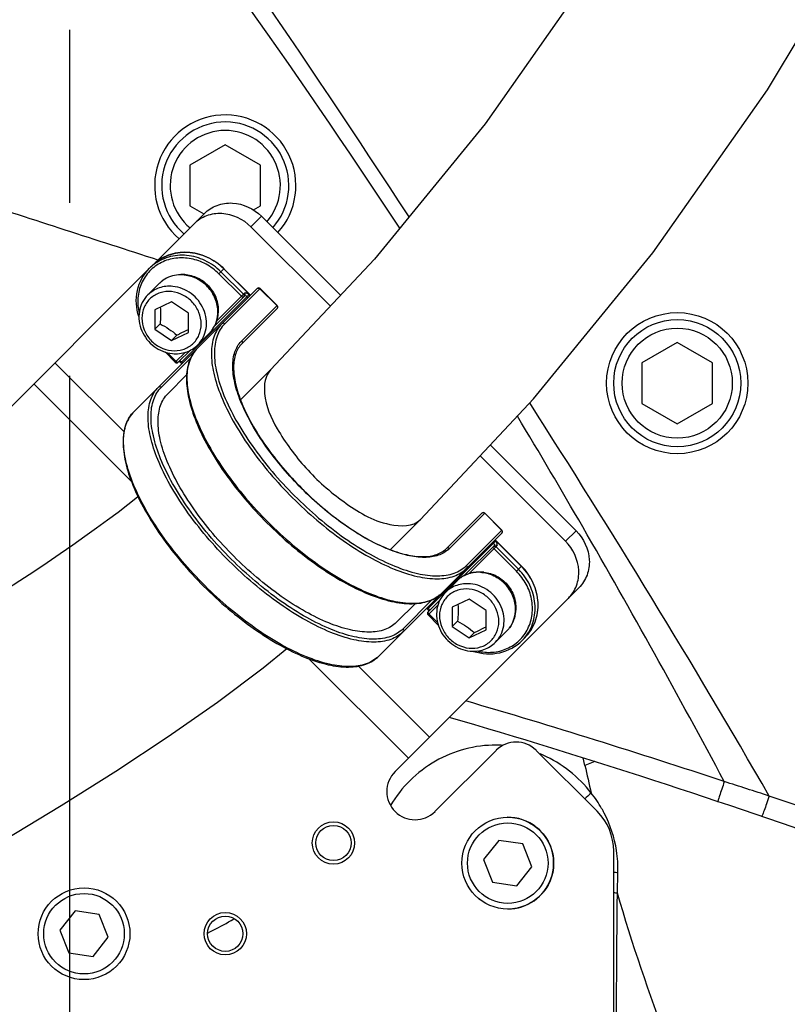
# Model space of a CAD drawing. Header units: millimetres. Extents: x 0 to 5940, y 0 to 4200.
# Tile 65 of 87: x 2712 to 2820, y 2412 to 2552. Entities that reach past the tile are written whole.
import ezdxf

# ---------------------------------------------------------------- set-up
doc = ezdxf.new("R2010")
doc.units = ezdxf.units.MM
doc.header["$LTSCALE"] = 326.7
doc.linetypes.add('CENTER', pattern=[0.6, 0.375, -0.075, 0.075, -0.075])
doc.layers.get('0').update_dxf_attribs({"linetype": 'CONTINUOUS'})
for name, color, linetype in [('304103000015_DXF_AXIS', 7, 'CONTINUOUS'), ('304103000185DXF_CONTINUOUS_LINE', 7, 'CONTINUOUS'), ('304103000186DXF_CONTINUOUS_LINE', 7, 'CONTINUOUS'), ('304105000085DXF_CONTINUOUS_LINE', 7, 'CONTINUOUS'), ('304109000016DXF_CONTINUOUS_LINE', 7, 'CONTINUOUS'), ('501023000027DXF_CONTINUOUS_LINE', 7, 'CONTINUOUS'), ('501023000035DXF_CONTINUOUS_LINE', 7, 'CONTINUOUS'), ('501023000231DXF_CONTINUOUS_LINE', 7, 'CONTINUOUS'), ('604006000004DXF_CONTINUOUS_LINE', 7, 'CONTINUOUS'), ('604006000006DXF_CONTINUOUS_LINE', 7, 'CONTINUOUS'), ('RB15-1-B-JSZL_DXF_DIMENSION', 7, 'CONTINUOUS'), ('XIANLAN_DXF_CONTINUOUS_LINE', 7, 'CONTINUOUS')]:
    doc.layers.add(name, color=color, linetype=linetype)
doc.styles.get("Standard").update_dxf_attribs({"font": 'txt', "width": 0.7})
doc.dimstyles.new('DIMSTYLE_4', dxfattribs={"dimtxt": 85, "dimasz": 45, "dimexe": 1.5, "dimexo": 0, "dimgap": 2.125, "dimtad": 0, "dimtih": 1, "dimtoh": 1, "dimdec": 1, "dimdsep": 46, "dimtxsty": 'Standard', "dimblk": '_FILLED', "dimblk1": '_FILLED', "dimblk2": '_FILLED', "dimcen": 0.09, "dimclrt": 5, "dimazin": 2, "dimtp": 0.8, "dimtm": 0.8, "dimtfac": 1, "dimtdec": 1, "dimtofl": 0, "dimtmove": 0, "dimatfit": 3, "dimldrblk": '_FILLED', "dimfxl": 0, "dimtolj": 1, "dimarcsym": 0})
doc.dimstyles.new('DIMSTYLE_8', dxfattribs={"dimtxt": 85, "dimasz": 45, "dimexe": 1.5, "dimexo": 0, "dimgap": 2.125, "dimtad": 0, "dimtih": 1, "dimtoh": 1, "dimdsep": 46, "dimtxsty": 'Standard', "dimblk": '_FILLED', "dimblk1": '_FILLED', "dimblk2": '_FILLED', "dimcen": 0.09, "dimclrt": 5, "dimazin": 2, "dimtp": 1.2, "dimtm": 1.2, "dimtfac": 1, "dimtofl": 0, "dimtmove": 0, "dimatfit": 3, "dimldrblk": '_FILLED', "dimfxl": 0, "dimtolj": 1, "dimarcsym": 0})
doc.dimstyles.new('DIMSTYLE_9', dxfattribs={"dimtxt": 85, "dimasz": 45, "dimexe": 1.5, "dimexo": 0, "dimgap": 2.125, "dimtad": 1, "dimdec": 1, "dimdsep": 46, "dimtxsty": 'Standard', "dimblk": '_FILLED', "dimblk1": '_FILLED', "dimblk2": '_FILLED', "dimcen": 0.09, "dimclrt": 5, "dimazin": 2, "dimtp": 0.8, "dimtm": 0.8, "dimtfac": 1, "dimtdec": 1, "dimtofl": 0, "dimtmove": 0, "dimatfit": 3, "dimldrblk": '_FILLED', "dimfxl": 0, "dimtolj": 1, "dimarcsym": 0})

# ---------------------------------------------------------------- blocks, each defined once
blk = doc.blocks.new('*D5')
at = {"layer": 'RB15-1-B-JSZL_DXF_DIMENSION', "color": 2, "linetype": 'Continuous', "transparency": 16777216}
blk.add_line((3201.24, 2432.3), (3201.24, 1692.45), dxfattribs=at)
blk = doc.blocks.new('_FILLED')
at = {"color": 0, "linetype": 'ByBlock'}
blk.add_solid([(0, 0), (-1, 0.1667), (-1, -0.1667)], dxfattribs=at)
blk = doc.blocks.new('*D17')
at = {"layer": 'RB15-1-B-JSZL_DXF_DIMENSION', "color": 2, "linetype": 'Continuous', "transparency": 16777216}
blk.add_line((4228.9, 2523.27), (4228.9, 3795.36), dxfattribs=at)
blk = doc.blocks.new('*D18')
at = {"layer": 'RB15-1-B-JSZL_DXF_DIMENSION', "color": 2, "linetype": 'Continuous', "transparency": 16777216}
for p, q in [((3146.55, 2685.51), (3146.55, 1944.24)), ((3146.55, 1944.24), (3074.07, 1851.07)), ((3074.07, 1851.07), (3074.07, 1692.45))]:
    blk.add_line(p, q, dxfattribs=at)
blk = doc.blocks.new('*D19')
at = {"layer": 'RB15-1-B-JSZL_DXF_DIMENSION', "color": 2, "linetype": 'Continuous', "transparency": 16777216}
for p, q in [((2883.9, 2647.27), (2330.31, 2647.27)), ((2345.31, 2647.27), (2345.31, 2422.52)), ((2345.31, 2197.77), (2345.31, 2422.52)), ((2784.53, 2197.77), (2330.31, 2197.77))]:
    blk.add_line(p, q, dxfattribs=at)
at = {"layer": 'RB15-1-B-JSZL_DXF_DIMENSION', "color": 2, "linetype": 'Continuous', "transparency": 16777216, "xscale": 45, "yscale": 45, "zscale": 45}
for p, rotation in [((2345.31, 2647.27), 90), ((2345.31, 2197.77), 270)]:
    blk.add_blockref('_FILLED', p, dxfattribs=dict(at, rotation=rotation))

msp = doc.modelspace()

# ---------------------------------------------------------------- linework, layer by layer
at = {"layer": '304103000015_DXF_AXIS', "color": 7, "linetype": 'CENTER'}
msp.add_line((2718.902, 2182.768), (2718.902, 3042.317), dxfattribs=at)
at = {"layer": '304103000185DXF_CONTINUOUS_LINE', "color": 7, "linetype": 'Continuous'}
msp.add_circle((2804.902, 2500.268), 10, dxfattribs=at)
for centre, radius, start, end in [((2740.902, 2528.268), 10, 318.14881, 229.07337), ((2492.493, 1492.955), 1000, 70.260189, 73.732504)]:
    msp.add_arc(centre, radius, start, end, dxfattribs=at)
at = {"layer": '304103000185DXF_CONTINUOUS_LINE', "color": 9, "linetype": 'Continuous'}
for centre, radius, start, end in [((1884.435, 1955.717), 1047.649, 30.022929, 31.018895), ((1698.355, 1848.987), 1262.164, 28.117458, 29.991378), ((2484.1, 1459.171), 1037.673, 71.604531, 73.722553), ((2556.661, 1639.099), 844.127, 71.969716, 72.424011), ((2498.431, 1504.02), 990.69, 70.36141, 71.185402)]:
    msp.add_arc(centre, radius, start, end, dxfattribs=at)
for points in [[(2766.941, 2523.852), (2752.07, 2546.539), (2736.813, 2568.994), (2720.735, 2590.842)], [(2765.601, 2522.21), (2750.686, 2545.062), (2734.654, 2567.191), (2718.119, 2588.898)], [(2704.998, 2526.285), (2713.786, 2523.432), (2722.577, 2520.584), (2731.368, 2517.739)], [(2817.935, 2441.774), (2807.094, 2460.612), (2795.719, 2479.146), (2784.024, 2497.467)]]:
    msp.add_open_spline(points, degree=3, dxfattribs=at)
for points, knots in [([(2811.563, 2443.82), (2811.442, 2443.46), (2811.223, 2442.798), (2810.952, 2442.01), (2810.799, 2441.51), (2810.686, 2441.238), (2810.687, 2441.108), (2810.61, 2441.006), (2810.628, 2441)], [0, 0, 0, 0, 0.3833941, 0.7076693, 0.8317524, 0.92405, 0.9807652, 1, 1, 1, 1]), ([(2817.935, 2441.774), (2817.809, 2441.404), (2817.57, 2440.723), (2817.281, 2439.912), (2817.081, 2439.404), (2816.98, 2439.117), (2816.903, 2439.001), (2816.873, 2438.881), (2816.853, 2438.888)], [0, 0, 0, 0, 0.3801231, 0.7045795, 0.8293374, 0.9223936, 0.9798122, 1, 1, 1, 1])]:
    msp.add_open_spline(points, degree=3, knots=knots, dxfattribs=at)
at = {"layer": '304103000186DXF_CONTINUOUS_LINE', "color": 9, "linetype": 'Continuous'}
for p, q in [((2791.83, 2446.114), (2791.59, 2447.171)), ((2791.83, 2446.114), (2791.597, 2447.173)), ((2793.22, 2446.646), (2791.83, 2446.114)), ((2796.426, 2428.034), (2796.502, 2430.937))]:
    msp.add_line(p, q, dxfattribs=at)
for centre, radius, start, end in [((2779.127, 2432.161), 16.826, 86.96177, 89.51684), ((2779.092, 2432.045), 16.947, 66.29002, 67.77106), ((3068.824, 2506.722), 283.547, 192.34202, 193.15601), ((2779.266, 2431.372), 17.26, 30.09255, 38.79072), ((2779.425, 2431.464), 17.076, 27.49314, 30.09262), ((2779.058, 2431.396), 17.45, 358.49149, 8.7091), ((2798.613, 2446.262), 15.47, 259.72335, 262.15688), ((2798.577, 2443.236), 15.354, 259.79652, 261.94422), ((2715.327, 2469.207), 52.229, 296.28663, 299.92311), ((2719.325, 2462.151), 44.119, 299.99327, 301.13904)]:
    msp.add_arc(centre, radius, start, end, dxfattribs=at)
for points, knots in [([(2779.269, 2448.986), (2776.303, 2449.011), (2770.239, 2447.415), (2765.829, 2443.001), (2764.292, 2440.448)], [0, 0, 0, 0, 0.4989129, 1, 1, 1, 1]), ([(2819.402, 2373.016), (2817.012, 2377.346), (2807.839, 2395.004), (2800.603, 2413.678), (2796.426, 2428.034)], [0, 0, 0, 0, 0.2485523, 1, 1, 1, 1])]:
    msp.add_open_spline(points, degree=3, knots=knots, dxfattribs=at)
for points in [[(2792.719, 2442.185), (2790.962, 2444.483), (2788.555, 2446.398), (2785.906, 2447.561)], [(2792.719, 2442.185), (2792.402, 2441.905), (2792.09, 2441.619), (2791.786, 2441.325)], [(2796.307, 2434.038), (2796.024, 2435.879), (2795.432, 2437.696), (2794.573, 2439.348)], [(2796.209, 2401.06), (2796.279, 2410.052), (2796.352, 2419.043), (2796.426, 2428.034)]]:
    msp.add_open_spline(points, degree=3, dxfattribs=at)
at = {"layer": '304105000085DXF_CONTINUOUS_LINE', "color": 7, "linetype": 'Continuous'}
for p, q in [((2737.942, 2524.308), (2730.591, 2516.956)), ((2757.227, 2512.714), (2746.03, 2523.911)), ((2755.781, 2511.171), (2744.536, 2522.416)), ((2659.689, 2446.054), (2730.172, 2516.538)), ((2790.578, 2479.363), (2778.437, 2491.504)), ((2789.084, 2477.869), (2776.991, 2489.961)), ((2764.944, 2445.243), (2790.975, 2471.275)), ((2770.6, 2439.586), (2779.263, 2448.249)), ((2784.92, 2448.249), (2793.559, 2439.611)), ((2795.902, 2395.268), (2795.902, 2433.954))]:
    msp.add_line(p, q, dxfattribs=at)
at = {"layer": '304105000085DXF_CONTINUOUS_LINE', "color": 9, "linetype": 'Continuous'}
for p, q in [((2746.03, 2523.911), (2744.536, 2522.416)), ((2716.79, 2503.156), (2726.57, 2493.376)), ((2713.802, 2500.167), (2727.646, 2486.323)), ((2790.578, 2479.363), (2789.084, 2477.869)), ((2752.707, 2461.262), (2766.835, 2447.134)), ((2759.76, 2460.186), (2769.823, 2450.123))]:
    msp.add_line(p, q, dxfattribs=at)
at = {"layer": '304105000085DXF_CONTINUOUS_LINE', "color": 7, "linetype": 'Continuous'}
for centre, radius in [((2756.223, 2435.123), 3), ((2756.223, 2435.123), 2.5), ((2740.902, 2422.268), 3), ((2740.902, 2422.268), 2.5)]:
    msp.add_circle(centre, radius, dxfattribs=at)
for centre, radius, start, end in [((2782.092, 2445.421), 4, 45, 135), ((2767.772, 2442.415), 4, 135, 315), ((2787.902, 2433.954), 8, 0, 45)]:
    msp.add_arc(centre, radius, start, end, dxfattribs=at)
for points, knots in [([(2737.942, 2524.308), (2738.444, 2524.81), (2739.707, 2525.61), (2742.692, 2526.05), (2744.962, 2524.979), (2746.03, 2523.911)], [0, 0, 0, 0, 0.240643, 0.4881717, 1, 1, 1, 1]), ([(2744.536, 2522.416), (2743.468, 2523.484), (2741.198, 2524.556), (2738.213, 2524.116), (2736.95, 2523.316), (2736.448, 2522.814)], [0, 0, 0, 0, 0.5118283, 0.759357, 1, 1, 1, 1]), ([(2790.578, 2479.363), (2791.646, 2478.295), (2792.717, 2476.025), (2792.277, 2473.04), (2791.477, 2471.777), (2790.975, 2471.275)], [0, 0, 0, 0, 0.5118283, 0.759357, 1, 1, 1, 1]), ([(2789.481, 2469.781), (2789.983, 2470.283), (2790.783, 2471.546), (2791.223, 2474.531), (2790.152, 2476.8), (2789.084, 2477.869)], [0, 0, 0, 0, 0.240643, 0.4881717, 1, 1, 1, 1])]:
    msp.add_open_spline(points, degree=3, knots=knots, dxfattribs=at)
at = {"layer": '304109000016DXF_CONTINUOUS_LINE', "color": 7, "linetype": 'Continuous'}
for p, q in [((2730.172, 2516.538), (2730.591, 2516.956)), ((2744.468, 2512.732), (2740.72, 2516.479)), ((2736.959, 2505.222), (2745.41, 2513.674)), ((2739.379, 2508.35), (2743.663, 2512.634)), ((2745.834, 2513.674), (2748.238, 2511.269)), ((2743.248, 2505.855), (2748.238, 2510.845)), ((2727.987, 2496.25), (2736.438, 2504.702)), ((2732.371, 2504.687), (2733.831, 2503.227)), ((2734.256, 2503.227), (2735.962, 2504.933)), ((2734.614, 2503.161), (2734.756, 2503.019)), ((2732.771, 2498.772), (2735.478, 2501.479)), ((2777.23, 2481.854), (2772.239, 2476.863)), ((2777.654, 2481.854), (2780.058, 2479.45)), ((2771.607, 2470.574), (2780.058, 2479.025)), ((2782.864, 2474.336), (2779.116, 2478.084)), ((2774.739, 2473), (2779.019, 2477.279)), ((2762.635, 2461.602), (2771.086, 2470.053)), ((2765.156, 2466.386), (2767.864, 2469.094)), ((2771.316, 2469.576), (2769.611, 2467.871)), ((2769.404, 2468.371), (2769.545, 2468.23)), ((2769.611, 2467.447), (2771.07, 2465.988)), ((2783.341, 2464.206), (2782.923, 2463.788))]:
    msp.add_line(p, q, dxfattribs=at)
at = {"layer": '304109000016DXF_CONTINUOUS_LINE', "color": 9, "linetype": 'Continuous'}
for p, q in [((2740, 2515.759), (2740.72, 2516.479)), ((2743.182, 2512.577), (2740, 2515.759)), ((2743.464, 2512.859), (2740.282, 2516.041)), ((2744.448, 2512.712), (2740.7, 2516.46)), ((2734.614, 2503.161), (2744.247, 2512.794)), ((2739.671, 2509.067), (2743.643, 2513.039)), ((2745.834, 2513.674), (2740.824, 2508.663)), ((2744.106, 2512.37), (2743.965, 2512.512)), ((2744.388, 2512.652), (2744.247, 2512.794)), ((2745.814, 2513.654), (2748.218, 2511.25)), ((2743.228, 2506.259), (2748.238, 2511.269)), ((2732.73, 2504.573), (2733.954, 2503.349)), ((2733.831, 2503.227), (2735.253, 2504.648)), ((2731.852, 2499.691), (2736.032, 2503.872)), ((2734.737, 2503.283), (2734.878, 2503.142)), ((2777.654, 2481.854), (2772.643, 2476.843)), ((2777.634, 2481.834), (2780.038, 2479.43)), ((2775.048, 2474.439), (2780.058, 2479.45)), ((2769.545, 2468.23), (2779.178, 2477.863)), ((2778.896, 2477.581), (2778.755, 2477.722)), ((2779.178, 2477.863), (2779.037, 2478.004)), ((2782.844, 2474.316), (2779.096, 2478.064)), ((2775.451, 2473.287), (2779.423, 2477.259)), ((2782.144, 2473.616), (2778.962, 2476.798)), ((2782.426, 2473.898), (2779.244, 2477.08)), ((2782.144, 2473.616), (2782.864, 2474.336)), ((2770.256, 2469.648), (2766.076, 2465.467)), ((2769.526, 2468.494), (2769.668, 2468.352)), ((2771.029, 2468.865), (2769.611, 2467.447)), ((2769.733, 2467.569), (2770.965, 2466.338))]:
    msp.add_line(p, q, dxfattribs=at)
for centre, radius, start, end in [((2734.533, 2512.177), 6.168, 129.52867, 134.99515), ((2745.86, 2503.628), 3.722, 135.00629, 139.87335), ((2770.012, 2479.475), 3.722, 310.12664, 314.99371), ((2778.561, 2468.149), 6.168, 315.00485, 320.47133)]:
    msp.add_arc(centre, radius, start, end, dxfattribs=at)
at = {"layer": '304109000016DXF_CONTINUOUS_LINE', "color": 7, "linetype": 'Continuous'}
for centre, start, end in [((2745.622, 2513.461), 45, 135), ((2748.026, 2511.057), 315, 45), ((2736.65, 2504.489), 90.95973, 135), ((2734.043, 2503.439), 225, 315), ((2777.442, 2481.642), 45, 135), ((2779.846, 2479.237), 315, 45), ((2770.874, 2470.265), 315, 359.02773), ((2769.823, 2467.659), 135, 225)]:
    msp.add_arc(centre, 0.3, start, end, dxfattribs=at)
at = {"layer": '304109000016DXF_CONTINUOUS_LINE', "color": 9, "linetype": 'Continuous'}
for points, knots in [([(2740, 2515.759), (2739.463, 2516.296), (2738.238, 2517.214), (2736.112, 2517.99), (2733.901, 2518.087), (2731.826, 2517.48), (2730.106, 2516.222), (2728.93, 2514.442), (2728.416, 2512.338), (2728.542, 2510.88), (2728.713, 2510.172)], [0, 0, 0, 0, 0.131967, 0.2617047, 0.3877901, 0.5101634, 0.6302787, 0.7505683, 0.8733863, 1, 1, 1, 1]), ([(2740.7, 2516.46), (2740.013, 2517.147), (2738.4, 2518.275), (2735.589, 2518.984), (2732.794, 2518.587), (2731.218, 2517.584), (2730.591, 2516.956)], [0, 0, 0, 0, 0.2612363, 0.5160374, 0.7614496, 1, 1, 1, 1]), ([(2740.282, 2516.041), (2739.632, 2516.691), (2738.118, 2517.771), (2735.482, 2518.521), (2732.821, 2518.291), (2731.257, 2517.47), (2730.608, 2516.934)], [0, 0, 0, 0, 0.2605637, 0.5153215, 0.7612784, 1, 1, 1, 1]), ([(2745.41, 2513.674), (2745.466, 2513.729), (2745.589, 2513.765), (2745.692, 2513.732), (2745.718, 2513.72)], [0, 0, 0, 0, 0.733897, 1, 1, 1, 1]), ([(2743.484, 2512.455), (2743.454, 2512.425), (2743.313, 2512.457), (2743.233, 2512.527), (2743.182, 2512.577)], [0, 0, 0, 0, 0.3682463, 1, 1, 1, 1]), ([(2743.484, 2512.455), (2743.534, 2512.505), (2743.589, 2512.661), (2743.517, 2512.806), (2743.464, 2512.859)], [0, 0, 0, 0, 0.4826117, 1, 1, 1, 1]), ([(2744.247, 2512.794), (2744.145, 2512.895), (2743.986, 2513.035), (2743.703, 2513.098), (2743.643, 2513.039)], [0, 0, 0, 0, 0.6317371, 1, 1, 1, 1]), ([(2743.663, 2512.634), (2743.713, 2512.684), (2743.769, 2512.84), (2743.697, 2512.985), (2743.643, 2513.039)], [0, 0, 0, 0, 0.4826444, 1, 1, 1, 1]), ([(2743.965, 2512.512), (2743.914, 2512.562), (2743.834, 2512.632), (2743.693, 2512.664), (2743.663, 2512.634)], [0, 0, 0, 0, 0.6317536, 1, 1, 1, 1]), ([(2748.218, 2511.25), (2748.272, 2511.196), (2748.344, 2511.051), (2748.288, 2510.895), (2748.238, 2510.845)], [0, 0, 0, 0, 0.5173556, 1, 1, 1, 1]), ([(2740.419, 2508.683), (2739.93, 2508.194), (2739.139, 2506.865), (2738.817, 2504.392), (2739.217, 2501.496), (2740.303, 2498.244), (2742.033, 2494.739), (2745.206, 2489.761), (2750.248, 2483.863), (2756.146, 2478.822), (2761.123, 2475.649), (2764.628, 2473.918), (2767.88, 2472.832), (2770.776, 2472.433), (2773.249, 2472.755), (2774.579, 2473.546), (2775.067, 2474.035)], [0, 0, 0, 0, 0.0364412, 0.0784463, 0.1291543, 0.189366, 0.2584049, 0.3346972, 0.5, 0.6653028, 0.7415951, 0.810634, 0.8708457, 0.9215537, 0.9635588, 1, 1, 1, 1]), ([(2740.824, 2508.663), (2740.341, 2508.18), (2739.559, 2506.867), (2739.241, 2504.425), (2739.636, 2501.564), (2740.708, 2498.352), (2742.418, 2494.889), (2745.552, 2489.973), (2750.532, 2484.147), (2756.358, 2479.168), (2761.274, 2476.033), (2764.736, 2474.324), (2767.948, 2473.251), (2770.809, 2472.857), (2773.251, 2473.175), (2774.565, 2473.956), (2775.048, 2474.439)], [0, 0, 0, 0, 0.0364411, 0.0784463, 0.1291543, 0.1893659, 0.2584048, 0.3346971, 0.5, 0.6653029, 0.7415952, 0.8106341, 0.8708457, 0.9215537, 0.9635589, 1, 1, 1, 1]), ([(2740.824, 2508.663), (2740.77, 2508.717), (2740.625, 2508.788), (2740.469, 2508.733), (2740.419, 2508.683)], [0, 0, 0, 0, 0.5173556, 1, 1, 1, 1]), ([(2772.411, 2476.63), (2771.965, 2476.254), (2770.793, 2475.675), (2768.69, 2475.499), (2766.247, 2475.901), (2763.523, 2476.857), (2760.601, 2478.333), (2756.472, 2480.998), (2751.578, 2485.194), (2747.382, 2490.087), (2744.718, 2494.217), (2743.241, 2497.138), (2742.285, 2499.863), (2741.883, 2502.306), (2742.059, 2504.408), (2742.638, 2505.58), (2743.014, 2506.026)], [0, 0, 0, 0, 0.0366833, 0.0794161, 0.1307918, 0.1913469, 0.2603326, 0.3362075, 0.5, 0.6637925, 0.7396675, 0.8086531, 0.8692082, 0.9205839, 0.9633167, 1, 1, 1, 1]), ([(2743.228, 2506.259), (2743.281, 2506.206), (2743.353, 2506.061), (2743.297, 2505.904), (2743.248, 2505.855)], [0, 0, 0, 0, 0.5173556, 1, 1, 1, 1]), ([(2736.959, 2505.222), (2736.47, 2504.733), (2735.678, 2503.404), (2735.357, 2500.931), (2735.756, 2498.035), (2736.842, 2494.783), (2738.572, 2491.278), (2741.746, 2486.301), (2746.787, 2480.403), (2752.685, 2475.361), (2757.662, 2472.188), (2761.168, 2470.458), (2764.419, 2469.372), (2767.316, 2468.972), (2769.788, 2469.294), (2771.118, 2470.085), (2771.607, 2470.574)], [0, 0, 0, 0, 0.0364412, 0.0784463, 0.1291543, 0.189366, 0.2584049, 0.3346972, 0.5, 0.6653028, 0.7415951, 0.810634, 0.8708457, 0.9215537, 0.9635588, 1, 1, 1, 1]), ([(2733.954, 2503.349), (2734.005, 2503.298), (2734.084, 2503.228), (2734.226, 2503.197), (2734.256, 2503.227)], [0, 0, 0, 0, 0.6317536, 1, 1, 1, 1]), ([(2734.435, 2503.406), (2734.465, 2503.435), (2734.606, 2503.404), (2734.686, 2503.334), (2734.737, 2503.283)], [0, 0, 0, 0, 0.3682464, 1, 1, 1, 1]), ([(2731.447, 2499.711), (2731.497, 2499.761), (2731.653, 2499.816), (2731.798, 2499.745), (2731.852, 2499.691)], [0, 0, 0, 0, 0.4826444, 1, 1, 1, 1]), ([(2766.095, 2465.063), (2765.607, 2464.574), (2764.277, 2463.783), (2761.804, 2463.461), (2758.908, 2463.86), (2755.656, 2464.946), (2752.151, 2466.677), (2747.174, 2469.85), (2741.276, 2474.891), (2736.234, 2480.789), (2733.061, 2485.767), (2731.331, 2489.272), (2730.245, 2492.524), (2729.845, 2495.42), (2730.167, 2497.893), (2730.958, 2499.222), (2731.447, 2499.711)], [0, 0, 0, 0, 0.0364412, 0.0784463, 0.1291543, 0.189366, 0.2584049, 0.3346972, 0.5, 0.6653028, 0.7415951, 0.810634, 0.8708457, 0.9215537, 0.9635588, 1, 1, 1, 1]), ([(2766.076, 2465.467), (2765.593, 2464.984), (2764.279, 2464.203), (2761.837, 2463.885), (2758.976, 2464.279), (2755.764, 2465.352), (2752.302, 2467.061), (2747.386, 2470.196), (2741.56, 2475.175), (2736.58, 2481.001), (2733.446, 2485.917), (2731.736, 2489.38), (2730.664, 2492.592), (2730.269, 2495.453), (2730.587, 2497.895), (2731.369, 2499.208), (2731.852, 2499.691)], [0, 0, 0, 0, 0.0364411, 0.0784463, 0.1291543, 0.1893659, 0.2584048, 0.3346971, 0.5, 0.6653029, 0.7415952, 0.8106341, 0.8708457, 0.9215537, 0.9635589, 1, 1, 1, 1]), ([(2762.635, 2461.602), (2762.146, 2461.113), (2760.816, 2460.322), (2758.344, 2460), (2755.447, 2460.4), (2752.196, 2461.486), (2748.69, 2463.216), (2743.713, 2466.389), (2737.815, 2471.431), (2732.774, 2477.329), (2729.6, 2482.306), (2727.87, 2485.811), (2726.784, 2489.063), (2726.385, 2491.959), (2726.706, 2494.432), (2727.498, 2495.762), (2727.987, 2496.25)], [0, 0, 0, 0, 0.0364412, 0.0784463, 0.1291543, 0.189366, 0.2584049, 0.3346972, 0.5, 0.6653028, 0.7415951, 0.810634, 0.8708457, 0.9215537, 0.9635588, 1, 1, 1, 1]), ([(2777.23, 2481.854), (2777.285, 2481.91), (2777.409, 2481.945), (2777.512, 2481.912), (2777.538, 2481.9)], [0, 0, 0, 0, 0.733897, 1, 1, 1, 1]), ([(2780.038, 2479.43), (2780.092, 2479.376), (2780.163, 2479.232), (2780.108, 2479.075), (2780.058, 2479.025)], [0, 0, 0, 0, 0.5173556, 1, 1, 1, 1]), ([(2779.019, 2477.279), (2779.048, 2477.308), (2779.017, 2477.45), (2778.947, 2477.53), (2778.896, 2477.581)], [0, 0, 0, 0, 0.3682464, 1, 1, 1, 1]), ([(2779.423, 2477.259), (2779.482, 2477.318), (2779.419, 2477.601), (2779.28, 2477.761), (2779.178, 2477.863)], [0, 0, 0, 0, 0.368262, 1, 1, 1, 1]), ([(2772.643, 2476.843), (2772.59, 2476.897), (2772.445, 2476.969), (2772.289, 2476.913), (2772.239, 2476.863)], [0, 0, 0, 0, 0.5173556, 1, 1, 1, 1]), ([(2778.962, 2476.798), (2778.911, 2476.849), (2778.841, 2476.928), (2778.81, 2477.07), (2778.839, 2477.1)], [0, 0, 0, 0, 0.6317536, 1, 1, 1, 1]), ([(2778.839, 2477.1), (2778.889, 2477.149), (2779.045, 2477.205), (2779.19, 2477.133), (2779.244, 2477.08)], [0, 0, 0, 0, 0.4826132, 1, 1, 1, 1]), ([(2779.019, 2477.279), (2779.068, 2477.329), (2779.225, 2477.384), (2779.37, 2477.312), (2779.423, 2477.259)], [0, 0, 0, 0, 0.4826444, 1, 1, 1, 1]), ([(2775.048, 2474.439), (2775.101, 2474.386), (2775.173, 2474.241), (2775.117, 2474.085), (2775.067, 2474.035)], [0, 0, 0, 0, 0.5173556, 1, 1, 1, 1]), ([(2776.557, 2462.328), (2777.265, 2462.158), (2778.723, 2462.032), (2780.827, 2462.545), (2782.607, 2463.722), (2783.865, 2465.442), (2784.471, 2467.517), (2784.374, 2469.728), (2783.598, 2471.854), (2782.681, 2473.079), (2782.144, 2473.616)], [0, 0, 0, 0, 0.1266128, 0.2494301, 0.3697195, 0.4898352, 0.612209, 0.7382949, 0.8680328, 1, 1, 1, 1]), ([(2783.318, 2464.223), (2783.854, 2464.873), (2784.675, 2466.437), (2784.905, 2469.098), (2784.156, 2471.734), (2783.076, 2473.247), (2782.426, 2473.898)], [0, 0, 0, 0, 0.2387216, 0.4846785, 0.7394363, 1, 1, 1, 1]), ([(2783.341, 2464.206), (2783.969, 2464.834), (2784.971, 2466.41), (2785.368, 2469.205), (2784.66, 2472.016), (2783.531, 2473.629), (2782.844, 2474.316)], [0, 0, 0, 0, 0.2385504, 0.4839626, 0.7387637, 1, 1, 1, 1]), ([(2769.611, 2467.871), (2769.581, 2467.842), (2769.613, 2467.7), (2769.683, 2467.62), (2769.733, 2467.569)], [0, 0, 0, 0, 0.3682463, 1, 1, 1, 1]), ([(2769.668, 2468.352), (2769.719, 2468.302), (2769.788, 2468.222), (2769.82, 2468.08), (2769.79, 2468.051)], [0, 0, 0, 0, 0.6317536, 1, 1, 1, 1]), ([(2766.095, 2465.063), (2766.145, 2465.113), (2766.201, 2465.269), (2766.129, 2465.414), (2766.076, 2465.467)], [0, 0, 0, 0, 0.4826444, 1, 1, 1, 1])]:
    msp.add_open_spline(points, degree=3, knots=knots, dxfattribs=at)
at = {"layer": '304109000016DXF_CONTINUOUS_LINE', "color": 7, "linetype": 'Continuous'}
for points, knots in [([(2730.591, 2516.956), (2731.222, 2517.588), (2732.804, 2518.596), (2735.608, 2518.998), (2738.421, 2518.293), (2740.034, 2517.166), (2740.72, 2516.479)], [0, 0, 0, 0, 0.2395436, 0.4853109, 0.7396804, 1, 1, 1, 1]), ([(2728.65, 2509.689), (2728.279, 2510.871), (2728.107, 2513.422), (2729.331, 2515.697), (2730.172, 2516.538)], [0, 0, 0, 0, 0.5101223, 1, 1, 1, 1]), ([(2743.248, 2505.855), (2742.861, 2505.468), (2742.231, 2504.401), (2741.98, 2502.393), (2742.316, 2500.002), (2743.227, 2497.29), (2744.681, 2494.352), (2747.352, 2490.17), (2751.594, 2485.209), (2756.554, 2480.967), (2760.736, 2478.297), (2763.674, 2476.843), (2766.387, 2475.932), (2768.778, 2475.596), (2770.785, 2475.847), (2771.853, 2476.477), (2772.239, 2476.863)], [0, 0, 0, 0, 0.0345783, 0.0754801, 0.1258791, 0.1863142, 0.2559033, 0.3329399, 0.4999995, 0.6670592, 0.744096, 0.8136852, 0.8741205, 0.9245197, 0.9654217, 1, 1, 1, 1]), ([(2736.959, 2505.222), (2736.447, 2504.711), (2735.624, 2503.338), (2735.284, 2500.805), (2735.681, 2497.876), (2736.764, 2494.615), (2738.488, 2491.115), (2741.646, 2486.154), (2746.665, 2480.281), (2752.539, 2475.262), (2757.499, 2472.104), (2761, 2470.38), (2764.26, 2469.296), (2767.189, 2468.9), (2769.722, 2469.24), (2771.095, 2470.063), (2771.607, 2470.574)], [0, 0, 0, 0, 0.037951, 0.0808571, 0.1318212, 0.1918524, 0.2604432, 0.3361286, 0.5000004, 0.6638722, 0.7395575, 0.8081481, 0.8681791, 0.9191431, 0.962049, 1, 1, 1, 1]), ([(2734.363, 2503.342), (2734.368, 2503.339), (2734.381, 2503.334), (2734.392, 2503.328), (2734.399, 2503.325)], [0, 0, 0, 0, 0.4688707, 1, 1, 1, 1]), ([(2765.156, 2466.386), (2764.699, 2465.929), (2763.457, 2465.19), (2761.145, 2464.889), (2758.438, 2465.262), (2755.399, 2466.277), (2752.123, 2467.895), (2747.47, 2470.861), (2741.958, 2475.573), (2737.245, 2481.086), (2734.279, 2485.738), (2732.662, 2489.014), (2731.647, 2492.054), (2731.274, 2494.761), (2731.574, 2497.072), (2732.314, 2498.315), (2732.771, 2498.772)], [0, 0, 0, 0, 0.0364413, 0.0784464, 0.1291543, 0.1893659, 0.2584051, 0.3346971, 0.5, 0.6653029, 0.7415949, 0.8106341, 0.8708457, 0.9215536, 0.9635587, 1, 1, 1, 1]), ([(2727.987, 2496.25), (2727.475, 2495.739), (2726.652, 2494.366), (2726.312, 2491.833), (2726.709, 2488.904), (2727.792, 2485.643), (2729.516, 2482.143), (2732.674, 2477.182), (2737.693, 2471.309), (2743.567, 2466.29), (2748.527, 2463.132), (2752.028, 2461.408), (2755.288, 2460.324), (2758.217, 2459.928), (2760.75, 2460.268), (2762.124, 2461.091), (2762.635, 2461.602)], [0, 0, 0, 0, 0.037951, 0.0808571, 0.1318212, 0.1918524, 0.2604432, 0.3361286, 0.5000004, 0.6638722, 0.7395575, 0.8081481, 0.8681791, 0.9191431, 0.962049, 1, 1, 1, 1]), ([(2783.341, 2464.206), (2783.972, 2464.838), (2784.981, 2466.42), (2785.383, 2469.224), (2784.677, 2472.037), (2783.55, 2473.65), (2782.864, 2474.336)], [0, 0, 0, 0, 0.2395436, 0.4853109, 0.7396804, 1, 1, 1, 1]), ([(2776.062, 2462.269), (2777.246, 2461.895), (2779.801, 2461.72), (2782.08, 2462.945), (2782.923, 2463.788)], [0, 0, 0, 0, 0.5101447, 1, 1, 1, 1])]:
    msp.add_open_spline(points, degree=3, knots=knots, dxfattribs=at)
at = {"layer": '304109000016DXF_CONTINUOUS_LINE', "color": 9, "linetype": 'Continuous'}
for points in [[(2745.718, 2513.72), (2745.754, 2513.704), (2745.787, 2513.681), (2745.814, 2513.654)], [(2736.438, 2504.702), (2736.488, 2504.752), (2736.566, 2504.779), (2736.637, 2504.775)], [(2777.538, 2481.9), (2777.574, 2481.884), (2777.606, 2481.861), (2777.634, 2481.834)], [(2771.16, 2470.252), (2771.163, 2470.182), (2771.136, 2470.103), (2771.086, 2470.053)]]:
    msp.add_open_spline(points, degree=3, dxfattribs=at)
at = {"layer": '304109000016DXF_CONTINUOUS_LINE', "color": 7, "linetype": 'Continuous'}
for points in [[(2734.399, 2503.325), (2734.434, 2503.307), (2734.467, 2503.285), (2734.499, 2503.261)], [(2734.499, 2503.261), (2734.54, 2503.231), (2734.578, 2503.197), (2734.614, 2503.161)], [(2769.545, 2468.23), (2769.577, 2468.198), (2769.608, 2468.164), (2769.635, 2468.128)], [(2769.635, 2468.128), (2769.658, 2468.099), (2769.679, 2468.068), (2769.697, 2468.036)], [(2769.697, 2468.036), (2769.708, 2468.018), (2769.717, 2468), (2769.725, 2467.981)]]:
    msp.add_open_spline(points, degree=3, dxfattribs=at)
at = {"layer": '501023000027DXF_CONTINUOUS_LINE', "color": 7, "linetype": 'Continuous'}
for p, q in [((2731.552, 2514.382), (2729.938, 2512.768)), ((2733.294, 2511.795), (2730.908, 2510.658)), ((2735.68, 2510.19), (2733.294, 2511.795)), ((2730.908, 2510.658), (2730.908, 2507.916)), ((2735.68, 2507.449), (2735.68, 2510.19)), ((2739.848, 2510.055), (2739.848, 2510.061)), ((2739.848, 2510.055), (2739.848, 2510.061)), ((2730.908, 2507.916), (2731.665, 2508.674)), ((2730.908, 2507.916), (2733.294, 2506.312)), ((2733.294, 2506.312), (2735.68, 2507.449)), ((2733.294, 2506.312), (2734.051, 2507.069)), ((2738.623, 2507.311), (2737.009, 2505.697)), ((2773.695, 2472.238), (2772.081, 2470.625)), ((2775.438, 2469.651), (2773.052, 2468.514)), ((2777.823, 2468.047), (2775.438, 2469.651)), ((2773.052, 2468.514), (2773.052, 2465.773)), ((2777.823, 2465.305), (2777.823, 2468.047)), ((2781.991, 2467.912), (2781.991, 2467.917)), ((2781.991, 2467.912), (2781.992, 2467.917)), ((2773.052, 2465.773), (2773.809, 2466.53)), ((2773.052, 2465.773), (2775.438, 2464.168)), ((2775.438, 2464.168), (2777.823, 2465.305)), ((2775.438, 2464.168), (2776.195, 2464.925)), ((2780.766, 2465.167), (2779.153, 2463.554))]:
    msp.add_line(p, q, dxfattribs=at)
for centre, radius, start, end in [((2734.621, 2510.863), 4.755, 84.3689, 93.83358), ((2734.453, 2511.481), 4.103, 133.72792, 135.00109), ((2734.467, 2511.465), 4.123, 125.73588, 133.71845), ((2734.472, 2511.458), 4.132, 125.03408, 125.73548), ((2735.667, 2510.253), 4.171, 323.10392, 332.58241), ((2735.719, 2510.214), 4.106, 315.00114, 316.14858), ((2735.711, 2510.222), 4.118, 316.15178, 321.98512), ((2735.708, 2510.224), 4.121, 321.98573, 323.08131), ((2776.764, 2468.719), 4.755, 84.3689, 93.83358), ((2776.596, 2469.337), 4.103, 133.72792, 135.00109), ((2776.61, 2469.322), 4.123, 125.73588, 133.71845), ((2776.615, 2469.315), 4.132, 125.03408, 125.73548), ((2776.641, 2469.277), 4.178, 117.2335, 125.01852), ((2777.863, 2468.071), 4.106, 315.00114, 316.14858), ((2777.854, 2468.078), 4.118, 316.15178, 321.98512), ((2777.852, 2468.08), 4.121, 321.98573, 323.08131)]:
    msp.add_arc(centre, radius, start, end, dxfattribs=at)
for points, knots in [([(2734.303, 2515.607), (2733.907, 2515.58), (2733.127, 2515.426), (2732.418, 2515.065), (2732.1, 2514.842)], [0, 0, 0, 0, 0.5048743, 1, 1, 1, 1]), ([(2739.848, 2510.061), (2739.892, 2510.712), (2739.697, 2512.065), (2738.664, 2513.832), (2737.063, 2515.121), (2735.746, 2515.53), (2735.087, 2515.595)], [0, 0, 0, 0, 0.2448651, 0.4974361, 0.7515022, 1, 1, 1, 1]), ([(2729.938, 2512.768), (2729.625, 2512.455), (2729.092, 2511.72), (2728.67, 2510.42), (2728.648, 2509.03), (2729.02, 2507.666), (2729.75, 2506.434), (2730.78, 2505.429), (2732.027, 2504.729), (2732.952, 2504.502), (2733.415, 2504.457)], [0, 0, 0, 0, 0.119569, 0.2405631, 0.363951, 0.4899282, 0.6178522, 0.7464532, 0.8742449, 1, 1, 1, 1]), ([(2731.698, 2511.035), (2731.726, 2510.656), (2731.747, 2509.867), (2731.699, 2509.08), (2731.665, 2508.674)], [0, 0, 0, 0, 0.4819576, 1, 1, 1, 1]), ([(2739.37, 2508.332), (2739.438, 2508.464), (2739.686, 2509.009), (2739.816, 2509.606), (2739.848, 2510.055)], [0, 0, 0, 0, 0.2477488, 1, 1, 1, 1]), ([(2731.665, 2508.674), (2732.098, 2508.451), (2732.935, 2507.974), (2733.693, 2507.38), (2734.051, 2507.069)], [0, 0, 0, 0, 0.5062782, 1, 1, 1, 1]), ([(2734.051, 2507.069), (2734.191, 2507.142), (2734.729, 2507.422), (2735.273, 2507.69), (2735.681, 2507.877)], [0, 0, 0, 0, 0.2603453, 1, 1, 1, 1]), ([(2733.415, 2504.457), (2734.069, 2504.393), (2735.407, 2504.531), (2736.555, 2505.243), (2737.009, 2505.697)], [0, 0, 0, 0, 0.5057826, 1, 1, 1, 1]), ([(2776.446, 2473.464), (2776.295, 2473.453), (2775.703, 2473.384), (2775.124, 2473.195), (2774.729, 2472.991)], [0, 0, 0, 0, 0.253816, 1, 1, 1, 1]), ([(2781.992, 2467.917), (2782.036, 2468.568), (2781.841, 2469.922), (2780.808, 2471.689), (2779.206, 2472.978), (2777.89, 2473.387), (2777.231, 2473.451)], [0, 0, 0, 0, 0.2448651, 0.4974361, 0.7515022, 1, 1, 1, 1]), ([(2772.081, 2470.625), (2771.769, 2470.312), (2771.236, 2469.577), (2770.814, 2468.276), (2770.791, 2466.886), (2771.163, 2465.522), (2771.894, 2464.291), (2772.923, 2463.286), (2774.17, 2462.586), (2775.095, 2462.359), (2775.558, 2462.313)], [0, 0, 0, 0, 0.119569, 0.2405631, 0.363951, 0.4899282, 0.6178522, 0.7464532, 0.8742449, 1, 1, 1, 1]), ([(2773.842, 2468.892), (2773.87, 2468.513), (2773.891, 2467.724), (2773.843, 2466.937), (2773.809, 2466.53)], [0, 0, 0, 0, 0.4819576, 1, 1, 1, 1]), ([(2781.146, 2465.605), (2781.392, 2465.933), (2781.792, 2466.673), (2781.962, 2467.495), (2781.991, 2467.912)], [0, 0, 0, 0, 0.4949962, 1, 1, 1, 1]), ([(2773.809, 2466.53), (2774.241, 2466.308), (2775.078, 2465.83), (2775.837, 2465.236), (2776.195, 2464.925)], [0, 0, 0, 0, 0.5062782, 1, 1, 1, 1]), ([(2776.195, 2464.925), (2776.334, 2464.999), (2776.872, 2465.279), (2777.416, 2465.547), (2777.825, 2465.733)], [0, 0, 0, 0, 0.2603453, 1, 1, 1, 1]), ([(2775.558, 2462.313), (2776.212, 2462.249), (2777.55, 2462.387), (2778.699, 2463.1), (2779.153, 2463.554)], [0, 0, 0, 0, 0.5057826, 1, 1, 1, 1])]:
    msp.add_open_spline(points, degree=3, knots=knots, dxfattribs=at)
at = {"layer": '501023000027DXF_CONTINUOUS_LINE', "color": 9, "linetype": 'Continuous'}
for points, knots in [([(2733.473, 2513.981), (2732.828, 2514.044), (2731.513, 2513.911), (2730.382, 2513.213), (2729.938, 2512.768)], [0, 0, 0, 0, 0.5078441, 1, 1, 1, 1]), ([(2737.009, 2505.697), (2737.317, 2506.005), (2737.841, 2506.73), (2738.253, 2508.018), (2738.269, 2509.4), (2737.89, 2510.763), (2737.153, 2511.997), (2736.116, 2513.006), (2734.864, 2513.708), (2733.937, 2513.936), (2733.473, 2513.981)], [0, 0, 0, 0, 0.1177854, 0.2375341, 0.3605053, 0.4868548, 0.6156809, 0.7453493, 0.8739807, 1, 1, 1, 1]), ([(2733.294, 2513.232), (2732.758, 2513.285), (2731.669, 2513.185), (2730.249, 2512.388), (2729.303, 2511.065), (2728.986, 2509.443), (2729.324, 2507.781), (2730.252, 2506.319), (2731.627, 2505.265), (2732.738, 2504.929), (2733.294, 2504.875)], [0, 0, 0, 0, 0.123285, 0.2428275, 0.3618874, 0.4840399, 0.6108853, 0.7412541, 0.8720637, 1, 1, 1, 1]), ([(2733.294, 2504.875), (2733.83, 2504.822), (2734.92, 2504.921), (2736.339, 2505.719), (2737.285, 2507.042), (2737.602, 2508.664), (2737.264, 2510.326), (2736.337, 2511.787), (2734.962, 2512.842), (2733.85, 2513.178), (2733.294, 2513.232)], [0, 0, 0, 0, 0.123285, 0.2428275, 0.3618874, 0.4840399, 0.6108853, 0.7412541, 0.8720637, 1, 1, 1, 1]), ([(2775.617, 2471.838), (2774.971, 2471.901), (2773.656, 2471.768), (2772.526, 2471.069), (2772.081, 2470.625)], [0, 0, 0, 0, 0.5078441, 1, 1, 1, 1]), ([(2775.438, 2471.088), (2774.902, 2471.141), (2773.812, 2471.042), (2772.393, 2470.244), (2771.447, 2468.921), (2771.13, 2467.299), (2771.468, 2465.637), (2772.395, 2464.176), (2773.77, 2463.121), (2774.882, 2462.786), (2775.438, 2462.731)], [0, 0, 0, 0, 0.123285, 0.2428275, 0.3618874, 0.4840399, 0.6108853, 0.7412541, 0.8720637, 1, 1, 1, 1]), ([(2775.438, 2462.731), (2775.973, 2462.679), (2777.063, 2462.778), (2778.483, 2463.575), (2779.429, 2464.898), (2779.746, 2466.52), (2779.408, 2468.182), (2778.48, 2469.644), (2777.105, 2470.699), (2775.994, 2471.034), (2775.438, 2471.088)], [0, 0, 0, 0, 0.123285, 0.2428275, 0.3618874, 0.4840399, 0.6108853, 0.7412541, 0.8720637, 1, 1, 1, 1]), ([(2779.153, 2463.554), (2779.46, 2463.861), (2779.984, 2464.587), (2780.397, 2465.874), (2780.412, 2467.257), (2780.034, 2468.619), (2779.296, 2469.854), (2778.26, 2470.862), (2777.008, 2471.564), (2776.08, 2471.792), (2775.617, 2471.838)], [0, 0, 0, 0, 0.1177854, 0.2375341, 0.3605053, 0.4868548, 0.6156809, 0.7453493, 0.8739807, 1, 1, 1, 1])]:
    msp.add_open_spline(points, degree=3, knots=knots, dxfattribs=at)
at = {"layer": '501023000035DXF_CONTINUOUS_LINE', "color": 7, "linetype": 'Continuous'}
for p, q in [((2740.902, 2534.041), (2735.902, 2531.154)), ((2745.902, 2531.154), (2740.902, 2534.041)), ((2735.902, 2531.154), (2735.902, 2525.381)), ((2745.902, 2525.381), (2745.902, 2531.154)), ((2735.902, 2525.381), (2737.876, 2524.241)), ((2744.898, 2524.801), (2745.902, 2525.381)), ((2804.902, 2506.041), (2799.902, 2503.154)), ((2809.902, 2503.154), (2804.902, 2506.041)), ((2799.902, 2503.154), (2799.902, 2497.381)), ((2809.902, 2497.381), (2809.902, 2503.154)), ((2799.902, 2497.381), (2804.902, 2494.494)), ((2804.902, 2494.494), (2809.902, 2497.381))]:
    msp.add_line(p, q, dxfattribs=at)
msp.add_circle((2804.902, 2500.268), 9, dxfattribs=at)
at = {"layer": '501023000035DXF_CONTINUOUS_LINE', "color": 9, "linetype": 'Continuous'}
msp.add_circle((2804.902, 2500.268), 7.8, dxfattribs=at)
at = {"layer": '501023000035DXF_CONTINUOUS_LINE', "color": 7, "linetype": 'Continuous'}
msp.add_arc((2740.902, 2528.268), 9, 318.39895, 229.51435, dxfattribs=at)
at = {"layer": '501023000035DXF_CONTINUOUS_LINE', "color": 9, "linetype": 'Continuous'}
msp.add_arc((2740.902, 2528.268), 7.8, 318.94247, 230.20745, dxfattribs=at)
at = {"layer": '501023000231DXF_CONTINUOUS_LINE', "color": 7, "linetype": 'Continuous'}
for p, q in [((2779.625, 2435.488), (2777.475, 2432.772)), ((2783.052, 2434.984), (2779.625, 2435.488)), ((2784.329, 2431.763), (2783.052, 2434.984)), ((2777.475, 2432.772), (2778.752, 2429.552)), ((2782.179, 2429.047), (2784.329, 2431.763)), ((2778.752, 2429.552), (2782.179, 2429.047)), ((2719.625, 2425.488), (2717.475, 2422.772)), ((2723.052, 2424.984), (2719.625, 2425.488)), ((2724.329, 2421.763), (2723.052, 2424.984)), ((2717.475, 2422.772), (2718.752, 2419.552)), ((2722.179, 2419.047), (2724.329, 2421.763)), ((2718.752, 2419.552), (2722.179, 2419.047))]:
    msp.add_line(p, q, dxfattribs=at)
for centre in [(2780.902, 2432.268), (2720.902, 2422.268)]:
    msp.add_circle(centre, 6.5, dxfattribs=at)
at = {"layer": '501023000231DXF_CONTINUOUS_LINE', "color": 9, "linetype": 'Continuous'}
for centre in [(2780.902, 2432.268), (2720.902, 2422.268)]:
    msp.add_circle(centre, 5.7, dxfattribs=at)
at = {"layer": '604006000004DXF_CONTINUOUS_LINE', "color": 7, "linetype": 'Continuous'}
msp.add_circle((2720.902, 2422.268), 6.5, dxfattribs=at)
for start, end in [(51.62865, 90.84824), (270, 50.34517), (230.34517, 232.73663)]:
    msp.add_arc((2780.902, 2432.268), 6.5, start, end, dxfattribs=at)
at = {"layer": '604006000006DXF_CONTINUOUS_LINE', "color": 7, "linetype": 'Continuous'}
for p, q in [((2734.633, 2515.641), (2734.302, 2515.618)), ((2735.099, 2515.607), (2735.088, 2515.608)), ((2735.099, 2515.607), (2735.088, 2515.607)), ((2739.882, 2510.392), (2739.859, 2510.061)), ((2776.777, 2473.498), (2776.445, 2473.474)), ((2777.242, 2473.463), (2777.231, 2473.464)), ((2777.242, 2473.463), (2777.231, 2473.464)), ((2782.026, 2468.249), (2782.002, 2467.917))]:
    msp.add_line(p, q, dxfattribs=at)
for centre, radius, start, end in [((2734.632, 2510.865), 4.764, 84.51177, 93.97586), ((2734.945, 2511.15), 4.502, 84.38054, 93.97418), ((2734.468, 2511.489), 4.107, 133.95948, 135.23006), ((2734.477, 2511.478), 4.122, 125.96282, 133.95016), ((2734.486, 2511.466), 4.138, 125.26151, 125.96228), ((2735.679, 2510.265), 4.171, 322.87716, 332.63592), ((2735.73, 2510.227), 4.108, 314.76831, 315.91631), ((2735.724, 2510.232), 4.116, 315.91992, 321.75727), ((2735.716, 2510.239), 4.126, 321.75755, 322.85214), ((2776.776, 2468.722), 4.764, 84.51177, 93.97586), ((2777.089, 2469.007), 4.502, 84.38054, 93.97418), ((2776.611, 2469.346), 4.107, 133.95948, 135.23006), ((2776.621, 2469.335), 4.122, 125.96282, 133.95016), ((2776.63, 2469.322), 4.138, 125.26151, 125.96228), ((2776.652, 2469.289), 4.177, 117.26775, 125.24512), ((2777.873, 2468.084), 4.108, 314.76831, 315.91631), ((2777.868, 2468.089), 4.116, 315.91992, 321.75727), ((2777.859, 2468.095), 4.126, 321.75755, 322.85214)]:
    msp.add_arc(centre, radius, start, end, dxfattribs=at)
for points, knots in [([(2734.302, 2515.618), (2733.906, 2515.59), (2733.125, 2515.433), (2732.416, 2515.069), (2732.098, 2514.844)], [0, 0, 0, 0, 0.5048605, 1, 1, 1, 1]), ([(2735.099, 2515.607), (2735.759, 2515.542), (2737.077, 2515.132), (2738.681, 2513.84), (2739.712, 2512.068), (2739.905, 2510.713), (2739.859, 2510.061)], [0, 0, 0, 0, 0.2485185, 0.5026045, 0.7551709, 1, 1, 1, 1]), ([(2735.386, 2515.631), (2736.009, 2515.569), (2737.255, 2515.182), (2738.769, 2513.962), (2739.744, 2512.288), (2739.926, 2511.008), (2739.882, 2510.392)], [0, 0, 0, 0, 0.2485185, 0.5026045, 0.7551709, 1, 1, 1, 1]), ([(2739.859, 2510.061), (2739.838, 2509.761), (2739.738, 2509.169), (2739.519, 2508.61), (2739.383, 2508.347)], [0, 0, 0, 0, 0.5040473, 1, 1, 1, 1]), ([(2776.445, 2473.474), (2776.147, 2473.453), (2775.557, 2473.354), (2775, 2473.137), (2774.738, 2473.002)], [0, 0, 0, 0, 0.5040347, 1, 1, 1, 1]), ([(2777.242, 2473.463), (2777.902, 2473.398), (2779.221, 2472.988), (2780.824, 2471.696), (2781.856, 2469.925), (2782.048, 2468.569), (2782.002, 2467.917)], [0, 0, 0, 0, 0.2485185, 0.5026045, 0.7551709, 1, 1, 1, 1]), ([(2777.53, 2473.487), (2778.153, 2473.426), (2779.399, 2473.038), (2780.913, 2471.818), (2781.887, 2470.145), (2782.069, 2468.864), (2782.026, 2468.249)], [0, 0, 0, 0, 0.2485185, 0.5026045, 0.7551709, 1, 1, 1, 1]), ([(2782.002, 2467.917), (2781.973, 2467.499), (2781.8, 2466.673), (2781.396, 2465.931), (2781.148, 2465.604)], [0, 0, 0, 0, 0.5050021, 1, 1, 1, 1])]:
    msp.add_open_spline(points, degree=3, knots=knots, dxfattribs=at)
at = {"layer": 'XIANLAN_DXF_CONTINUOUS_LINE', "color": 7, "linetype": 'Continuous'}
for p, q in [((2747.329, 2502.158), (2743.065, 2497.894)), ((2747.329, 2502.158), (2747.329, 2502.157)), ((2764.278, 2476.68), (2768.542, 2480.945))]:
    msp.add_line(p, q, dxfattribs=at)
for points in [[(2768.542, 2480.944), (2784.547, 2498.025), (2801.465, 2518.722), (2817.698, 2541.812), (2832.814, 2567.112), (2846.566, 2594.705), (2858.707, 2624.839), (2868.813, 2657.564), (2876.214, 2692.043), (2880.444, 2727.135), (2881.363, 2761.355), (2879.906, 2784.747)], [(2850.075, 2781.612), (2851.356, 2761.269), (2850.571, 2730.012), (2846.748, 2697.729), (2839.98, 2665.885), (2830.686, 2635.578), (2819.481, 2607.631), (2806.765, 2582.009), (2792.755, 2558.486), (2777.686, 2537.012), (2762.016, 2517.821), (2747.329, 2502.157)], [(2728.558, 2484.176), (2728.47, 2484.104), (2727.125, 2483.039), (2725.714, 2481.957), (2724.233, 2480.851), (2722.673, 2479.712), (2721.03, 2478.536), (2719.313, 2477.327), (2717.528, 2476.092), (2715.681, 2474.834), (2713.774, 2473.555), (2711.808, 2472.256), (2709.787, 2470.938)], [(2664.458, 2411.639), (2674.199, 2416.325), (2683.555, 2421.081), (2692.562, 2425.883), (2701.246, 2430.718), (2709.623, 2435.577), (2717.687, 2440.447), (2725.425, 2445.321), (2732.812, 2450.201), (2739.78, 2455.072), (2746.262, 2459.921), (2749.613, 2462.664)]]:
    msp.add_lwpolyline(points, dxfattribs=at)
at = {"layer": 'XIANLAN_DXF_CONTINUOUS_LINE', "color": 9, "linetype": 'Continuous'}
for points, knots in [([(2747.329, 2502.157), (2746.517, 2501.346), (2746.13, 2497.996), (2748.352, 2493.269), (2752.205, 2488.018), (2755.724, 2484.868), (2757.673, 2483.479)], [0, 0, 0, 0, 0.1507692, 0.384544, 0.685406, 1, 1, 1, 1]), ([(2757.673, 2483.479), (2759.645, 2482.072), (2762.833, 2480), (2767.502, 2479.906), (2768.542, 2480.944)], [0, 0, 0, 0, 0.6225237, 1, 1, 1, 1])]:
    msp.add_open_spline(points, degree=3, knots=knots, dxfattribs=at)

# ---------------------------------------------------------------- dimensions: what is measured, and where the dimension line sits
at = {"layer": 'RB15-1-B-JSZL_DXF_DIMENSION', "color": 2, "linetype": 'Continuous'}
for feature_location, offset, origin, dimstyle, override, picture, middle in [((4228.902, 2523.268), (0, 1272.095), (2718.902, 2523.268), 'DIMSTYLE_8', {"dimgap": 21.249823, "dimtad": 1, "dimtih": 0, "dimtoh": 0}, '*D17', (4207.652, 3837.863)), ((3146.549, 2685.508), (-72.476, -993.054), (2718.902, 2685.508), 'DIMSTYLE_4', {"dimgap": 21.250056, "dimtad": 1, "dimtih": 0, "dimtoh": 0}, '*D18', (3052.823, 1352.454)), ((3201.24, 2432.302), (0, -739.848), (2718.902, 2182.768), 'DIMSTYLE_4', {"dimgap": 21.250056, "dimtad": 1, "dimtih": 0, "dimtoh": 0}, '*D5', (3179.99, 1352.454))]:
    dim = msp.add_ordinate_dim(feature_location=feature_location, offset=offset, dtype=1, origin=origin, dimstyle=dimstyle, override=override, dxfattribs=at)
    dim.commit()
    dim.dimension.update_dxf_attribs({"geometry": picture, "text_midpoint": middle})
dim = msp.add_linear_dim(base=(2345.314, 2647.268), p1=(2784.526, 2197.768), p2=(2883.902, 2647.268), angle=90, dimstyle='DIMSTYLE_9', dxfattribs=at)
dim.commit()
dim.dimension.update_dxf_attribs({"geometry": '*D19', "text_midpoint": (2345.314, 2273.768), "dimtype": 160})

doc.saveas('drawing.dxf')
